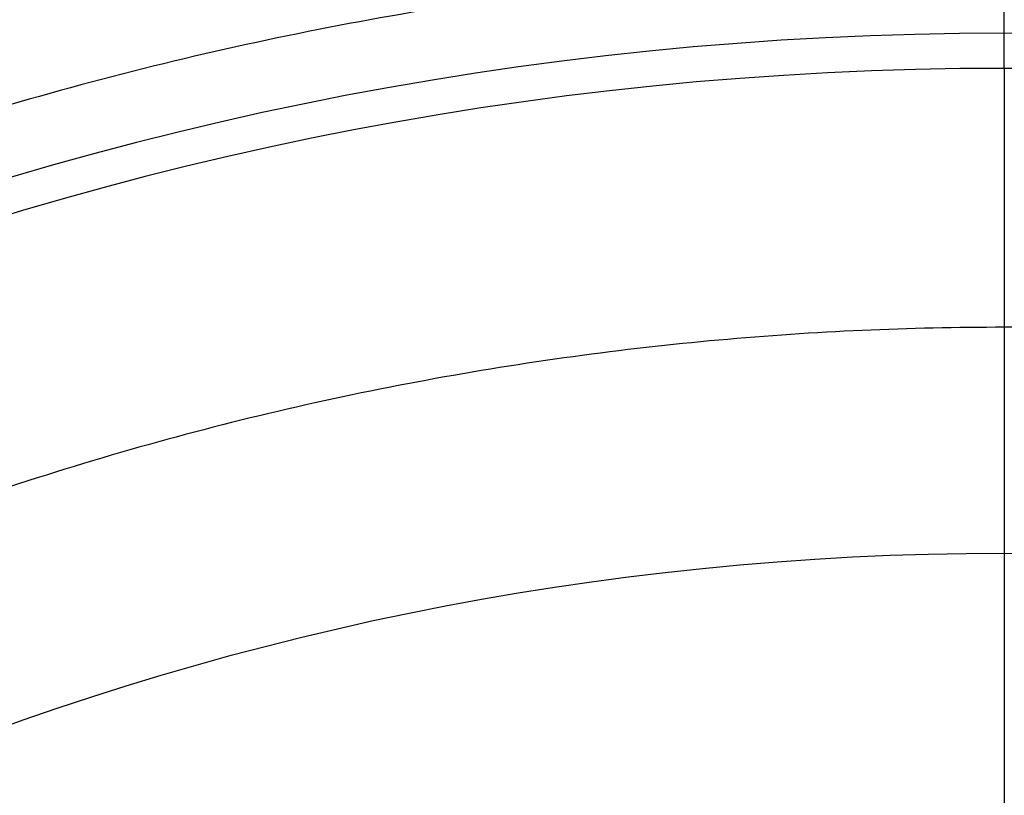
# Model space of a CAD drawing. Header units: millimetres. Extents: x 413 to 1023, y 560 to 1170.
# Tile 161 of 256: x 644 to 718, y 1068 to 1127. Entities that reach past the tile are written whole.
import ezdxf

# ---------------------------------------------------------------- set-up
doc = ezdxf.new("R2010")
doc.units = ezdxf.units.MM
doc.layers.add('Flora Ø60_Tall$Københanver Ø60 Tall', color=7, linetype='Continuous')

msp = doc.modelspace()

# ---------------------------------------------------------------- linework, layer by layer
at = {"layer": 'Flora Ø60_Tall$Københanver Ø60 Tall', "extrusion": (0, 0, -1)}
for centre, radius in [((-717.829, 865.068, -658.5), 305), ((-717.829, 865.068, -637), 286.315), ((-717.829, 865.068, -625), 286.315), ((-717.829, 865.068, -680), 283.5), ((-717.829, 865.068, -677.992), 260.583), ((-717.829, 865.068, -672.975), 257.943)]:
    msp.add_circle(centre, radius, dxfattribs=at)
at = {"layer": 'Flora Ø60_Tall$Københanver Ø60 Tall'}
msp.add_circle((717.829, 865.068, 376.55), 221.547, dxfattribs=at)
for points, knots in [([(451.946, 865.068, 680), (451.946, 1130.952, 680), (717.829, 1130.952, 680), (983.713, 1130.952, 680), (983.713, 865.068, 680), (983.713, 599.185, 680), (717.829, 599.185, 680), (451.946, 599.185, 680), (451.946, 865.068, 680)], [0, 0, 0, 417.648743, 417.648743, 835.297486, 835.297486, 1252.94623, 1252.94623, 1670.594973, 1670.594973, 1670.594973]), ([(479.327, 865.068, 309.5), (479.327, 1103.57, 309.5), (717.829, 1103.57, 309.5), (956.331, 1103.57, 309.5), (956.331, 865.068, 309.5), (956.331, 626.566, 309.5), (717.829, 626.566, 309.5), (479.327, 626.566, 309.5), (479.327, 865.068, 309.5)], [0, 0, 0, 479.07428, 479.07428, 958.14856, 958.14856, 1437.22284, 1437.22284, 1916.29712, 1916.29712, 1916.29712])]:
    msp.add_rational_spline(points, [1, 0.707106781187, 1, 0.707106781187, 1, 0.707106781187, 1, 0.707106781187, 1], degree=2, knots=knots, dxfattribs=at)
msp.add_rational_spline([(717.829, 1123.011, 672.975), (717.829, 1123.874, 680), (717.829, 1130.952, 680)], [1, 0.748955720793, 1], degree=2, dxfattribs=at)
msp.add_open_spline([(717.829, 1123.011, 672.975), (717.829, 1043.45, 25)], degree=1, dxfattribs=at)

doc.saveas('drawing.dxf')
